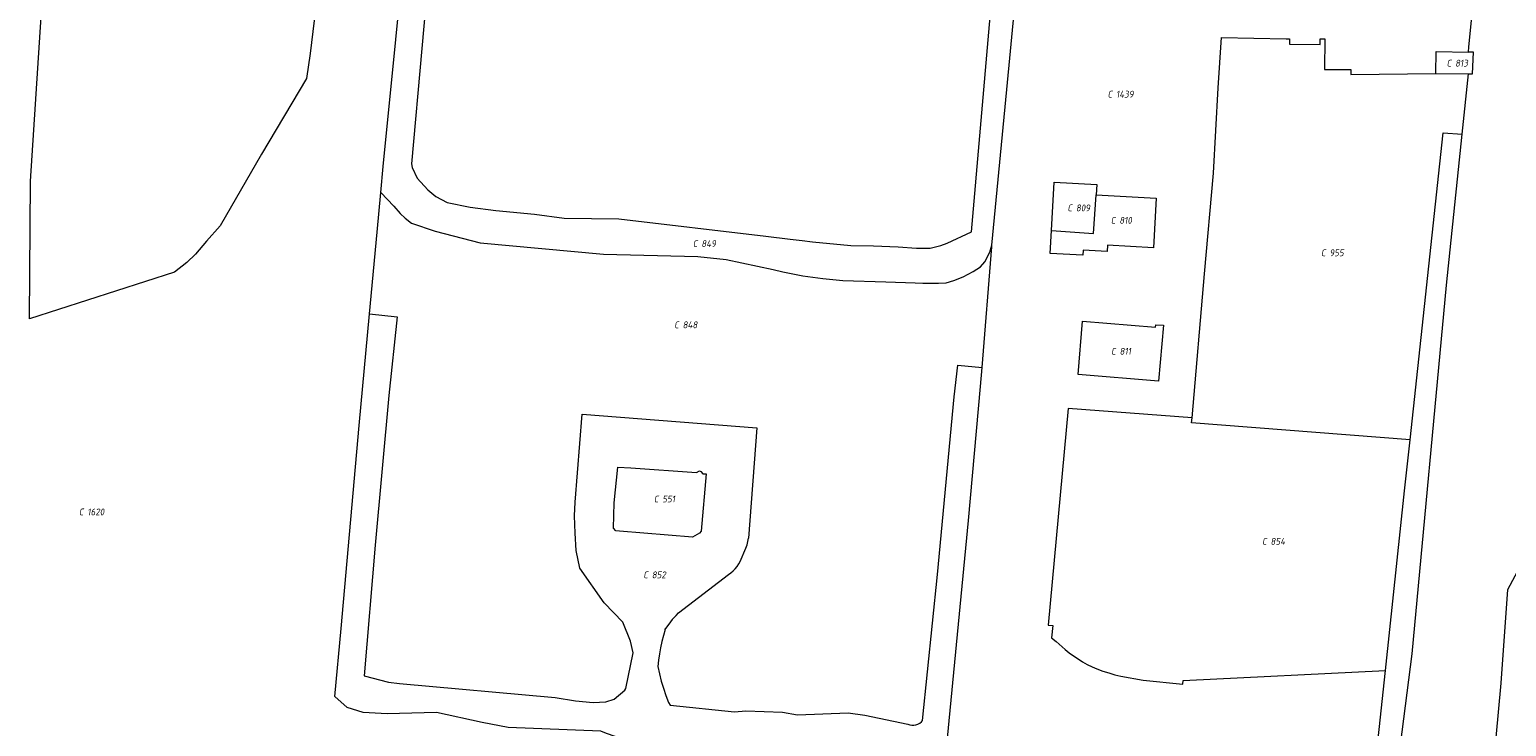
# Model space of a CAD drawing. Header units: metres. Extents: x 154658 to 157381, y 449781 to 452932.
# Tile 16 of 52: x 155807 to 156196, y 450748 to 450931. Entities that reach past the tile are written whole.
import ezdxf
from ezdxf.enums import TextEntityAlignment as Align
from ezdxf.lldxf.tags import DXFTag

# ---------------------------------------------------------------- set-up
doc = ezdxf.new("R2010")
doc.units = ezdxf.units.M
doc.layers.add('B-WE-KG-GRENS_PERCEEL-G', color=150, linetype='KG-PERCEEL', lineweight=18)
doc.layers.add('B-WE-KG-GRENS_PERCEEL-S', color=150, linetype='Continuous', lineweight=25)
doc.styles.add('NLCS-ISO', font='NLCS-ISO.ttf')
doc.styles.get("Standard").update_dxf_attribs({"font": 'verdana.ttf'})
tags = doc.linetypes.add('KG-PERCEEL', pattern='A,5.5,-2,["P",Standard,S=1.8,R=0,X=-0.5,Y=-0.9],-2,5.5,-2,[5,NLCS.SHX,S=0.75,R=0,X=0,Y=0],-2', length=19).pattern_tags.tags
tags[6] = DXFTag(74, 10)

# ---------------------------------------------------------------- blocks, each defined once
blk = doc.blocks.new('SKG-PERCEELNUMMER-SO')
at = {"style": 'NLCS-ISO', "oblique": 10, "flags": 1}
for tag, p in [('GEMEENTECODE', (0, 2.55)), ('PERCEELGROOTTE', (0, -2.45))]:
    blk.add_attdef(tag, text='', height=1.8, dxfattribs=at).set_placement(p, align=Align.MIDDLE_CENTER)
at = {"style": 'NLCS-ISO', "oblique": 10}
blk.add_attdef('SECTIE', text='', height=1.8, dxfattribs=at).set_placement((-0.5, 0), align=Align.MIDDLE_RIGHT)
blk.add_attdef('PERCEELNUMMER', text='', height=1.8, dxfattribs=at).set_placement((0.5, 0), align=Align.MIDDLE_LEFT)

msp = doc.modelspace()

# ---------------------------------------------------------------- linework, layer by layer
at = {"layer": 'B-WE-KG-GRENS_PERCEEL-G', "flags": 128}
for points in [[(155899.465, 450888.323), (155900.077, 450895.17), (155906.717, 450962.214), (155911.611, 451015.636), (155910.061, 451015.807), (155909.943, 451016.817)], [(156060.486, 450874.496), (156064.39, 450915.46), (156068.76, 450961.496), (156072.34, 451002.851), (156073.353, 451002.794)], [(156186.04, 450925.326), (156186.179, 450926.728), (156192.782, 450993.105)], [(156113.202, 450828.991), (156116.514, 450866.9), (156118.865, 450893.448), (156120.09, 450915.932), (156120.99, 450929.139), (156138.023, 450928.816), (156138.886, 450928.812), (156138.878, 450927.382), (156146.985, 450927.34), (156146.993, 450928.8), (156148.174, 450928.794), (156148.081, 450920.701), (156155.019, 450920.74), (156155.06, 450919.444), (156177.461, 450919.694)], [(156177.461, 450919.694), (156177.541, 450925.498), (156186.04, 450925.326)], [(156186.013, 450919.577), (156187.123, 450919.562), (156187.376, 450925.299), (156186.04, 450925.326)], [(156177.461, 450919.694), (156186.013, 450919.577)], [(156184.368, 450903.682), (156186.013, 450919.577)], [(156158.505, 450652.014), (156160.57, 450671.658), (156165.511, 450722.313), (156171.168, 450766.78), (156180.257, 450863.948), (156184.368, 450903.682)], [(156170.653, 450823.173), (156179.339, 450904.072), (156184.368, 450903.682)], [(155896.512, 450856.41), (155898.531, 450877.888), (155899.465, 450888.323)], [(155899.465, 450888.323), (155902.847, 450884.734), (155904.572, 450882.847), (155905.874, 450881.544), (155907.543, 450880.296), (155913.752, 450878.196), (155925.628, 450875.115), (155958.164, 450872.134), (155982.985, 450871.472), (155990.455, 450870.716), (156002.837, 450868.058)], [(156087.936, 450887.707), (156103.758, 450886.822), (156103.029, 450873.781), (156090.94, 450874.457), (156090.847, 450872.789), (156084.55, 450873.141), (156084.475, 450871.813), (156075.829, 450872.296), (156076.165, 450878.296)], [(156076.165, 450878.296), (156076.881, 450891.095), (156088.09, 450890.468), (156087.936, 450887.707)], [(156076.165, 450878.296), (156087.275, 450877.511), (156087.936, 450887.707)], [(156048.445, 450864.587), (156050.448, 450865.155), (156052.941, 450866.102), (156055.501, 450867.567), (156057.499, 450868.753), (156058.585, 450870.072), (156059.948, 450872.625), (156060.486, 450874.496)], [(156057.912, 450842.263), (156060.442, 450874.043), (156060.486, 450874.496)], [(156002.837, 450868.058), (156005.419, 450867.438), (156008.016, 450866.887), (156010.627, 450866.405), (156013.25, 450865.994), (156015.883, 450865.653), (156018.524, 450865.383), (156021.172, 450865.184)], [(156021.172, 450865.184), (156032.493, 450864.801), (156040.238, 450864.547)], [(156040.238, 450864.547), (156042.289, 450864.448), (156044.342, 450864.422), (156046.395, 450864.468), (156048.445, 450864.587)], [(156033.763, 450739.135), (156015.332, 450743.66), (156004.76, 450742.255), (155981.415, 450744.689), (155967.802, 450742.781), (155958.963, 450745.857), (155957.47, 450746.444), (155932.973, 450747.412), (155926.159, 450748.76), (155914.125, 450751.344), (155901.149, 450751.038), (155894.823, 450751.348), (155890.593, 450752.708), (155887.343, 450755.564), (155888.965, 450773.453), (155893.741, 450826.936), (155896.512, 450856.41)], [(155896.512, 450856.41), (155903.785, 450855.617), (155901.592, 450834.873), (155897.932, 450795.393), (155895.082, 450760.988), (155901.48, 450759.38), (155904.379, 450758.979), (155945.426, 450755.317), (155950.784, 450754.459), (155955.417, 450753.961), (155958.774, 450754.173), (155960.927, 450754.828), (155963.727, 450757.201), (155964.039, 450757.684), (155965.955, 450767.056), (155965.236, 450770.164), (155963.221, 450775.124), (155958.292, 450780.213), (155951.904, 450789.404), (155950.959, 450794.056), (155950.648, 450798.593), (155950.464, 450803.136), (155950.644, 450806.782), (155952.526, 450829.917), (155998.54, 450826.356), (155996.367, 450797.292)], [(156041.902, 450748.86), (156042.203, 450749.232), (156046.161, 450787.747), (156050.527, 450834.528), (156051.533, 450842.855), (156057.912, 450842.263)], [(156048.775, 450744.614), (156054.277, 450801.939), (156057.512, 450837.248), (156057.912, 450842.263)], [(156185.32, 450648.008), (156189.445, 450702.793), (156194.653, 450759.108), (156196.461, 450783.732), (156210.503, 450809.901), (156214.664, 450815.755), (156226.363, 450828.67), (156238.465, 450837.531), (156249.573, 450844.492)], [(156113.202, 450828.991), (156080.562, 450831.445), (156075.325, 450774.389), (156076.503, 450774.256), (156076.195, 450771.064), (156077.384, 450770.056), (156079.778, 450767.985)], [(156170.653, 450823.173), (156113.085, 450827.651), (156113.202, 450828.991)], [(156164.17, 450762.462), (156169.211, 450809.739), (156170.653, 450823.173)], [(155994.165, 450791.175), (155995.636, 450794.608)], [(155995.636, 450794.608), (155995.956, 450795.481), (155996.201, 450796.377), (155996.367, 450797.292)], [(155991.056, 450787.732), (155991.708, 450788.168), (155992.313, 450788.666), (155992.867, 450789.222), (155993.363, 450789.829), (155993.797, 450790.482), (155994.165, 450791.175)], [(155977.264, 450776.933), (155977.867, 450777.616), (155991.056, 450787.732)], [(155977.264, 450776.933), (155976.263, 450775.819), (155975.317, 450774.66), (155974.426, 450773.456)], [(155974.366, 450773.263), (155973.903, 450771.668), (155973.495, 450770.057), (155973.142, 450768.434), (155972.845, 450766.799), (155972.605, 450765.155), (155972.421, 450763.504)], [(155974.366, 450773.263), (155974.396, 450773.359), (155974.426, 450773.456)], [(156079.778, 450767.985), (156080.869, 450767.092), (156081.999, 450766.248), (156083.165, 450765.455), (156084.365, 450764.714), (156085.597, 450764.027), (156086.858, 450763.396), (156088.146, 450762.821)], [(155972.421, 450763.504), (155972.844, 450761.558), (155973.344, 450759.631), (155973.921, 450757.725), (155974.574, 450755.844), (155975.302, 450753.991)], [(156088.146, 450762.821), (156089.688, 450762.271), (156091.248, 450761.77), (156092.823, 450761.32), (156094.411, 450760.921)], [(156094.411, 450760.921), (156100.374, 450759.913), (156110.777, 450758.827), (156110.874, 450759.787), (156164.17, 450762.462)], [(156159.193, 450715.787), (156164.17, 450762.462)], [(155975.302, 450753.991), (155975.741, 450753.296), (155992.62, 450751.507), (155995.648, 450751.82), (156005.285, 450751.434), (156009.291, 450750.7), (156022.564, 450751.243), (156027.006, 450750.643), (156038.329, 450748.264)], [(156038.329, 450748.264), (156038.849, 450748.117), (156039.385, 450748.048), (156039.926, 450748.058), (156040.459, 450748.147), (156040.973, 450748.313), (156041.458, 450748.552), (156041.902, 450748.86)]]:
    msp.add_lwpolyline(points, dxfattribs=at)
for points in [[(156000.879, 450876.82), (156007.284, 450876.007), (156010.459, 450875.736), (156013.195, 450875.31), (156023.264, 450874.405), (156029.265, 450874.25), (156035.809, 450874.005), (156040.583, 450873.709), (156044.172, 450873.689), (156047.039, 450874.347), (156048.68, 450874.998), (156055.122, 450877.941), (156059.83, 450932.558), (156064.177, 450982.763), (156065.743, 450995.949), (156025.213, 451000.112), (155984.543, 451004.22), (155961.02, 451005.899), (155922.246, 451008.993), (155918.493, 451009.34), (155916.969, 450994.435), (155913.001, 450956.74), (155907.566, 450895.867), (155907.685, 450894.924), (155909.04, 450892.136), (155911.887, 450889.004), (155913.948, 450887.245), (155916.979, 450885.742), (155923.018, 450884.47), (155929.767, 450883.607), (155939.922, 450882.662), (155947.734, 450881.542), (155962.187, 450881.41)], [(155886.373, 450985.63), (155884.276, 450953.301), (155880.853, 450924.99), (155879.867, 450918.408), (155868.039, 450898.413), (155857.119, 450879.589), (155853.566, 450875.548), (155850.606, 450872.107), (155848.384, 450869.861), (155845.072, 450867.333), (155806.895, 450855.1), (155807.166, 450891.339), (155813.214, 450984.762), (155815.567, 450990.434), (155820.775, 450991.357), (155884.084, 450987.046)], [(156105.649, 450853.376), (156104.398, 450838.65), (156083.199, 450840.42), (156084.372, 450854.451), (156103.616, 450852.842), (156103.672, 450853.516)], [(155985.21, 450814.188), (155983.88, 450799.161), (155983.399, 450798.556), (155981.596, 450797.583), (155962.336, 450799.092), (155961.361, 450799.182), (155960.752, 450799.924), (155960.911, 450806.573), (155961.892, 450816.028), (155965.376, 450815.781), (155982.661, 450814.609), (155983.426, 450815.004), (155983.821, 450814.855), (155984.331, 450814.265)]]:
    msp.add_lwpolyline(points, close=True, dxfattribs=at)

# ---------------------------------------------------------------- block references
at = {"layer": 'B-WE-KG-GRENS_PERCEEL-S'}
for p, values in [((156182.025, 450922.405), {'PERCEELNUMMER': '813', 'SECTIE': 'C'}), ((156092.686, 450914.24), {'PERCEELNUMMER': '1439', 'SECTIE': 'C'}), ((156082.113, 450884.286), {'PERCEELNUMMER': '809', 'SECTIE': 'C'}), ((156093.537, 450881.003), {'PERCEELNUMMER': '810', 'SECTIE': 'C'}), ((155983.411, 450874.872), {'PERCEELNUMMER': '849', 'SECTIE': 'C'}), ((156148.917, 450872.461), {'PERCEELNUMMER': '955', 'SECTIE': 'C'}), ((155978.491, 450853.476), {'PERCEELNUMMER': '848', 'SECTIE': 'C'}), ((156093.619, 450846.51), {'PERCEELNUMMER': '811', 'SECTIE': 'C'}), ((155973.135, 450807.593), {'PERCEELNUMMER': '551', 'SECTIE': 'C'}), ((155821.631, 450804.191), {'PERCEELNUMMER': '1620', 'SECTIE': 'C'}), ((156133.39, 450796.433), {'PERCEELNUMMER': '854', 'SECTIE': 'C'}), ((155970.355, 450787.615), {'PERCEELNUMMER': '852', 'SECTIE': 'C'})]:
    msp.add_blockref('SKG-PERCEELNUMMER-SO', p, dxfattribs=at).add_auto_attribs(values)

doc.saveas('drawing.dxf')
